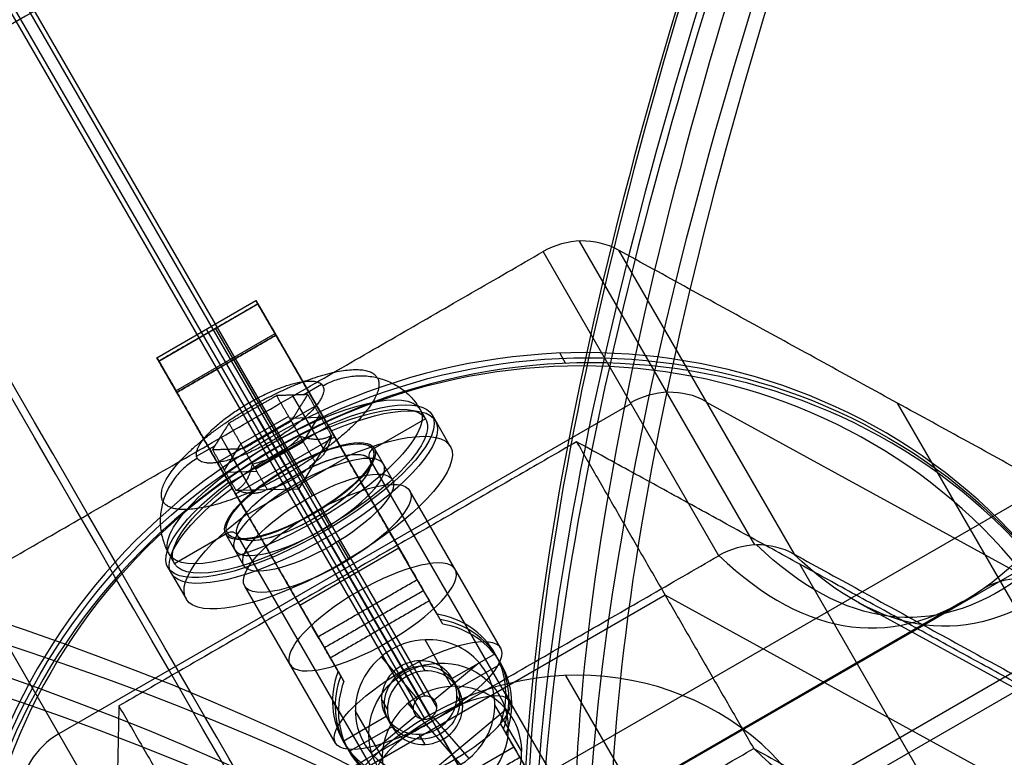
# Model space of a CAD drawing. Header units: millimetres. Extents: x -445 to 449, y -417 to 415.
# Tile 204 of 256: x 140 to 166, y -260 to -241. Entities that reach past the tile are written whole.
import ezdxf

# ---------------------------------------------------------------- set-up
doc = ezdxf.new("R2010")
doc.units = ezdxf.units.MM
doc.header["$MEASUREMENT"] = 0
doc.layers.add('Default', color=7, linetype='Continuous', true_color=0x000000)

msp = doc.modelspace()

# ---------------------------------------------------------------- linework, layer by layer
at = {"layer": 'Default', "color": 9, "true_color": 0xbfbfbf}
for p, q in [((150.577, -258.752, -708.792), (45.852, -77.363, -59.48)), ((150.266, -259.068, -708.753), (45.547, -77.69, -59.48)), ((150.888, -259.042, -708.66), (46.184, -77.69, -59.48)), ((150.577, -259.359, -708.622), (45.879, -78.017, -59.48)), ((184.801, -242.874, -933.787), (119.451, -280.604, -933.787)), ((184.491, -244.864, -928.918), (121.33, -281.331, -928.918)), ((159.225, -254.788, -765.227), (154.623, -246.817, -736.691)), ((158.276, -255.07, -765.318), (153.671, -247.094, -736.767)), ((155.647, -247.053, -736.46), (160.252, -255.029, -765.011)), ((143.546, -249.877, -733.115), (146.144, -248.377, -733.115)), ((143.595, -249.963, -732.495), (146.193, -248.463, -732.495)), ((146.652, -249.257, -732.937), (146.147, -248.382, -733.263)), ((146.453, -248.913, -733.561), (146.291, -248.633, -732.559)), ((147.149, -252.672, -746.517), (145.086, -249.1, -733.729)), ((148.267, -252.055, -744.965), (146.43, -248.873, -733.576)), ((146.431, -248.874, -732.65), (150.131, -255.284, -709.958)), ((144.046, -250.743, -733.115), (146.644, -249.243, -733.115)), ((144.894, -249.213, -732.495), (148.595, -255.622, -709.803)), ((143.549, -249.882, -733.263), (144.054, -250.757, -732.937)), ((154.107, -249.76, -734.901), (154.261, -250.026, -735.853)), ((143.855, -250.413, -733.561), (143.693, -250.133, -732.559)), ((145.37, -250.036, -732.805), (149.07, -256.446, -710.113)), ((147.625, -253.496, -746.21), (145.562, -249.924, -733.422)), ((147.587, -250.876, -739.117), (147.111, -250.052, -739.424)), ((145.669, -253.555, -744.965), (143.832, -250.373, -733.576)), ((143.833, -250.374, -732.65), (147.533, -256.784, -709.958)), ((147.385, -250.848, -749.152), (147.863, -250.572, -749.152)), ((147.093, -250.858, -748.727), (147.765, -252.022, -748.294)), ((155.974, -251.082, -751.042), (140.974, -259.743, -751.042)), ((147.733, -251.129, -743.281), (145.135, -252.629, -743.281)), ((145.966, -251.057, -747.515), (146.065, -251.23, -748.134)), ((172.587, -259.074, -746.131), (157.95, -251.041, -750.735)), ((167.571, -259.045, -762.709), (162.966, -251.069, -734.157)), ((147, -251.416, -747.931), (145.75, -252.138, -747.931)), ((146.061, -251.233, -748.134), (146.732, -252.397, -747.7)), ((147.629, -253.95, -745.808), (146.171, -251.425, -736.767)), ((146.171, -251.425, -736.767), (148.55, -255.546, -735.232)), ((147.026, -251.461, -747.914), (147.843, -251.433, -749.104)), ((147.286, -251.19, -749.918), (147.958, -252.354, -749.485)), ((147.812, -251.379, -749.124), (147.379, -252.073, -750.313)), ((150.448, -251.231, -748.74), (150.59, -251.479, -748.648)), ((150.763, -251.379, -748.648), (151.239, -252.203, -748.341)), ((144.513, -251.552, -739.424), (144.989, -252.376, -739.117)), ((148.044, -251.668, -721.149), (145.445, -253.168, -721.149)), ((148.029, -251.643, -745.119), (148.505, -252.467, -744.812)), ((148.519, -252.491, -721.459), (148.044, -251.668, -721.149)), ((150.59, -251.479, -748.648), (149.205, -252.279, -748.648)), ((145.891, -253.104, -748.295), (145.219, -251.941, -748.728)), ((146.444, -251.898, -750.513), (147.116, -253.061, -750.079)), ((146.449, -251.895, -750.513), (146.549, -252.068, -751.131)), ((147.268, -253.324, -748.668), (148.121, -251.915, -748.924)), ((144.587, -252.463, -749.152), (145.065, -252.187, -749.152)), ((145.745, -252.13, -747.934), (145.312, -252.823, -749.124)), ((148.209, -251.954, -742.974), (145.611, -253.454, -742.974)), ((146.133, -252.802, -750.31), (147.383, -252.081, -750.31)), ((146.655, -252.262, -734.879), (146.494, -251.983, -735.508)), ((146.573, -252.121, -745.123), (146.716, -252.368, -745.031)), ((146.082, -253.436, -749.483), (145.41, -252.273, -749.917)), ((146.647, -252.249, -736.46), (150.692, -259.255, -733.85)), ((153.079, -263.389, -730.734), (146.655, -252.262, -734.879)), ((146.716, -252.368, -745.031), (146.962, -252.794, -746.554)), ((147.268, -253.324, -748.668), (146.732, -252.397, -747.7)), ((149.724, -253.078, -748.341), (149.248, -252.254, -748.648)), ((148.519, -252.491, -721.459), (145.921, -253.991, -721.459)), ((149.127, -252.544, -748.586), (156.441, -265.212, -743.868)), ((145.343, -252.876, -749.104), (146.16, -252.848, -750.293)), ((147.43, -253.605, -746.199), (146.954, -252.78, -746.506)), ((145.907, -253.967, -744.812), (145.431, -253.143, -745.119)), ((145.445, -253.168, -721.149), (145.921, -253.991, -721.459)), ((147.088, -253.012, -746.683), (154.402, -265.68, -741.964)), ((147.268, -253.324, -748.668), (147.116, -253.061, -750.079)), ((147.268, -253.324, -748.668), (145.621, -253.359, -748.924)), ((152.557, -257.486, -746.652), (150.178, -253.365, -748.187)), ((150.009, -258.071, -744.273), (147.629, -253.95, -745.808)), ((147.637, -253.964, -750.742), (147.883, -254.389, -752.264)), ((148.121, -254.801, -750.482), (147.645, -253.977, -750.789)), ((148.105, -254.329, -752.449), (147.836, -253.862, -750.779)), ((147.702, -254.075, -750.49), (155.016, -266.744, -745.771)), ((147.74, -254.142, -752.356), (147.883, -254.389, -752.264)), ((145.394, -254.479, -748.648), (144.008, -255.279, -748.648)), ((145.827, -255.328, -748.341), (145.351, -254.504, -748.648)), ((147.913, -254.442, -752.455), (148.389, -255.266, -752.148)), ((145.662, -254.544, -748.586), (152.977, -267.212, -743.868)), ((148.581, -255.153, -752.142), (148.312, -254.687, -750.472)), ((143.866, -255.031, -748.74), (144.008, -255.279, -748.648)), ((149.894, -254.872, -709.803), (147.296, -256.372, -709.803)), ((150.631, -256.149, -709.098), (149.948, -254.965, -709.539)), ((150.776, -259.401, -765.318), (148.397, -255.28, -750.567)), ((150.776, -259.401, -749.032), (148.397, -255.28, -750.567)), ((165.05, -263.34, -762.188), (160.406, -255.295, -733.39)), ((143.835, -255.379, -748.648), (144.311, -256.203, -748.341)), ((150.009, -258.071, -744.273), (148.55, -255.546, -735.232)), ((150.398, -255.746, -709.972), (150.219, -255.436, -708.862)), ((138.671, -255.755, -736.767), (143.276, -263.731, -765.318)), ((148.227, -259.986, -746.652), (145.848, -255.865, -748.187)), ((164.677, -256.274, -806.037), (141.118, -269.876, -806.037)), ((156.873, -256.104, -749.631), (144.873, -263.032, -749.631)), ((150.614, -256.12, -708.995), (150.969, -256.735, -708.766)), ((150.869, -256.561, -709.357), (150.715, -256.295, -708.405)), ((168.583, -262.53, -745.947), (156.873, -256.104, -749.631)), ((178.015, -265.124, -770.746), (161.943, -256.304, -775.802)), ((147.349, -256.465, -709.539), (148.033, -257.649, -709.098)), ((149.238, -256.737, -708.519), (149.947, -257.965, -708.062)), ((151.046, -256.868, -709.242), (150.893, -256.602, -708.29)), ((147.8, -257.246, -709.972), (147.621, -256.936, -708.862)), ((149.392, -257.003, -709.471), (150.101, -258.231, -709.014)), ((151.283, -258.497, -713.582), (150.577, -257.274, -709.205)), ((167.454, -257.287, -730.12), (155.763, -264.037, -730.12)), ((148.016, -257.62, -708.995), (148.371, -258.235, -708.766)), ((168.117, -257.436, -731.548), (160.756, -261.686, -731.548)), ((148.117, -257.795, -708.405), (148.27, -258.061, -709.357)), ((149.425, -257.72, -709.266), (150.381, -258.828, -708.802)), ((150.577, -258.092, -708.976), (150.423, -257.826, -708.024)), ((150.818, -258.854, -708.724), (151.996, -257.873, -708.808)), ((152.415, -257.639, -707.755), (151.289, -258.289, -707.755)), ((148.295, -258.102, -708.29), (148.448, -258.368, -709.242)), ((152.569, -257.905, -708.707), (151.443, -258.555, -708.707)), ((154.261, -258.213, -733.566), (157.791, -264.328, -755.455)), ((148.151, -258.884, -708.095), (148.304, -259.15, -709.047)), ((149.589, -259.097, -708.855), (149.435, -258.831, -707.903)), ((151.565, -259.014, -708.559), (151.411, -258.748, -707.607)), ((152.696, -258.694, -707.415), (152.85, -258.96, -708.367)), ((149.455, -260.355, -713.358), (148.749, -259.132, -708.98)), ((149.864, -261.461, -712.983), (152.702, -259.096, -713.186)), ((152.435, -261.613, -712.526), (150.131, -258.943, -713.643)), ((153.111, -260.202, -712.811), (152.405, -258.979, -708.433)), ((149.557, -259.289, -707.755), (148.431, -259.939, -707.755)), ((149.157, -260.238, -708.605), (150.335, -259.257, -708.69)), ((150.773, -259.283, -708.612), (151.729, -260.391, -708.148)), ((153.195, -263.591, -764.03), (150.776, -259.401, -749.032)), ((149.711, -259.555, -708.707), (148.585, -260.205, -708.707)), ((150.899, -259.614, -707.448), (151.608, -260.842, -706.991)), ((152.552, -259.476, -707.22), (152.705, -259.742, -708.172)), ((152.629, -259.609, -707.696), (152.984, -260.225, -707.467)), ((150.577, -260.018, -708.438), (150.423, -259.753, -707.486)), ((151.053, -259.88, -708.4), (151.762, -261.107, -707.942)), ((152.883, -260.05, -708.057), (152.73, -259.784, -707.105)), ((152.907, -260.092, -706.991), (150.309, -261.592, -706.991)), ((153.708, -261.479, -707.155), (153.007, -260.264, -707.608))]:
    msp.add_line(p, q, dxfattribs=at)
at = {"layer": 'Default', "color": 9, "true_color": 0xbfbfbf, "extrusion": (-0.153498, 0.265866, 0.951711)}
for centre, radius in [((-0.876, 67.598, -789.971), 16), ((-0.876, 67.598, -768.771), 1.85), ((-0.876, 67.598, -765.971), 1)]:
    msp.add_circle(centre, radius, dxfattribs=at)
at = {"layer": 'Default', "color": 9, "true_color": 0xbfbfbf, "extrusion": (-0.475855, 0.824206, -0.306996)}
for centre, radius in [((-0.876, -802.471, -49.598), 2.25), ((-0.876, -802.471, -53.098), 2.5), ((-0.876, -802.471, -56.983), 2)]:
    msp.add_circle(centre, radius, dxfattribs=at)
at = {"layer": 'Default', "color": 9, "true_color": 0xbfbfbf, "extrusion": (0.839507, -0.468745, 0.274783)}
for centre, radius, start, end in [((-83.21, -806.881, 51.984), 79.9, 14.94675, 154.46812), ((-83.21, -806.881, 51.984), 79.9, 14.94675, 154.46812), ((-83.21, -806.881, 51.984), 80.1, 14.9084, 153.98677), ((-83.21, -806.881, 52.884), 81, 17.68616, 152.9454), ((-83.21, -806.881, 53.084), 81, 17.69251, 153.24135), ((-83.21, -806.881, 53.984), 80.1, 15.17278, 156.026), ((-83.21, -806.881, 52.884), 79, 15.12179, 155.77743), ((-83.21, -806.881, 52.884), 79, 15.12179, 155.77743), ((-83.21, -806.881, 53.984), 79, 15.12179, 155.81327)]:
    msp.add_arc(centre, radius, start, end, dxfattribs=at)
at = {"layer": 'Default', "color": 9, "true_color": 0xbfbfbf, "extrusion": (0.866025, 0.5, 0)}
for centre, radius, start, end in [((-106.757, -806.037, -4.244), 197.521, 168.10306, 213.35331), ((-106.757, -806.037, -4.447), 202.521, 168.0287, 213.39784), ((-290.173, -733.115, 0.876), 2, 342.1217, 18.0639), ((-290.173, -733.115, 0.876), 1, 342.1217, 18.0639), ((-297.574, -710.423, 0.876), 2, 18.0639, 72.1217), ((-297.574, -710.423, 0.876), 1, 18.0639, 72.1217)]:
    msp.add_arc(centre, radius, start, end, dxfattribs=at)
at = {"layer": 'Default', "color": 9, "true_color": 0xbfbfbf, "extrusion": (-0.153498, 0.265866, 0.951711)}
for centre, radius, start, end in [((-9.536, 52.598, -790.471), 2, 210, 270), ((-0.876, 67.598, -790.471), 16, 180, 0), ((-0.876, 67.598, -788.971), 15.5, 180, 0), ((-0.876, 67.598, -789.471), 16, 180, 360), ((-9.536, 52.598, -805.4), 2, 210, 270), ((-3.076, 49.298, -802.471), 0.2, 270, 0), ((1.324, 49.298, -802.471), 0.2, 180, 270), ((-0.876, 67.598, -765.471), 2.3, 130.7057, 229.2943), ((-0.876, 67.598, -765.999), 2.3, 130.7057, 229.2943), ((-0.876, 67.598, -766.471), 2.3, 130.7057, 229.2943), ((-0.876, 67.598, -788.971), 15.5, 0, 180), ((-0.876, 67.598, -790.471), 7.5, 180, 0), ((-0.876, 67.598, -766.471), 1.85, 241.2125, 10.2818), ((-0.876, 67.598, -766.471), 1.85, 190.2818, 241.2125), ((-0.876, 67.598, -789.471), 16, 61.2125, 180), ((-0.876, 67.598, -790.471), 16, 61.2125, 180), ((-0.876, 67.598, -766.471), 1.85, 10.2818, 190.2818), ((-0.876, 67.598, -765.471), 1, 241.2125, 270), ((-0.876, 67.598, -765.471), 1, 90, 241.2125), ((-0.876, 67.598, -765.471), 2.3, 310.7057, 49.2943), ((-0.876, 67.598, -765.471), 1, 270, 90), ((-0.876, 67.598, -766.471), 1, 241.2125, 270), ((-0.876, 67.598, -766.471), 1, 90, 241.2125), ((-0.876, 67.598, -765.943), 2.3, 310.7057, 49.2943), ((-0.876, 67.598, -766.471), 2.3, 310.7057, 49.2943), ((-0.876, 67.598, -766.471), 1, 270, 90), ((-0.876, 67.598, -771.071), 1.85, 241.2125, 10.2818), ((-0.876, 67.598, -771.071), 1.85, 190.2818, 241.2125), ((-0.876, 67.598, -766.471), 0.315, 241.2125, 10.2818), ((-0.876, 67.598, -766.471), 0.315, 10.2818, 190.2818), ((-0.876, 67.598, -766.471), 0.315, 190.2818, 241.2125), ((-0.876, 67.598, -771.071), 1.85, 10.2818, 190.2818), ((7.785, 52.598, -805.471), 2, 270, 330)]:
    msp.add_arc(centre, radius, start, end, dxfattribs=at)
at = {"layer": 'Default', "color": 9, "true_color": 0xbfbfbf, "extrusion": (0.014337, 0.961422, -0.274702)}
for centre, radius, start, end in [((-82.534, -800.781, -50.983), 80, 10.8894, 158.78461), ((-82.534, -800.781, -51.983), 81, 13.4419, 157.66976), ((-82.534, -800.781, -51.983), 79, 10.84081, 160.36744), ((-82.534, -800.781, -52.983), 80, 10.71711, 160.10855)]:
    msp.add_arc(centre, radius, start, end, dxfattribs=at)
at = {"layer": 'Default', "color": 9, "true_color": 0xbfbfbf, "extrusion": (0.866025, 0.5, -2.51077e-13)}
msp.add_arc((-290.173, -733.115, 2.376), 2, 342.1217, 18.0639, dxfattribs=at)
at = {"layer": 'Default', "color": 9, "true_color": 0xbfbfbf, "extrusion": (0.866025, 0.5, -1.91319e-13)}
msp.add_arc((-290.173, -733.115, 2.376), 1, 342.1217, 18.0639, dxfattribs=at)
at = {"layer": 'Default', "color": 9, "true_color": 0xbfbfbf, "extrusion": (0.866025, 0.5, 1.88627e-13)}
msp.add_arc((-290.173, -733.115, -0.624), 2, 342.1217, 18.0639, dxfattribs=at)
at = {"layer": 'Default', "color": 9, "true_color": 0xbfbfbf, "extrusion": (-0.475855, 0.824206, -0.306996)}
for centre, radius, start, end in [((-0.876, -802.471, -48.798), 3.8, 270, 180), ((-0.876, -802.471, -49.098), 4, 112.0243, 67.9757), ((-0.876, -802.471, -49.283), 4, 112.0243, 67.9757), ((-0.876, -802.471, -49.098), 3.8, 90, 180), ((-0.876, -802.471, -48.798), 3.8, 180, 270), ((-0.876, -802.471, -49.098), 3.8, 180, 270), ((-0.876, -802.471, -50.098), 4, 112.0243, 67.9757), ((-0.876, -802.471, -49.098), 2.25, 90, 270), ((-0.876, -802.471, -49.098), 2.2, 151.3793, 309.8969), ((-0.876, -802.471, -49.098), 2.2, 90, 270), ((-0.876, -802.471, -49.098), 3.8, 270, 90), ((-0.876, -802.471, -49.298), 2, 0, 180), ((-0.876, -802.471, -49.298), 2, 11.2892, 0), ((-0.876, -802.471, -49.298), 2, 180, 270), ((-0.876, -802.471, -49.098), 2.25, 0, 90), ((-0.876, -802.471, -49.098), 2.2, 360, 90), ((-0.876, -802.471, -50.098), 2.25, 90, 270), ((-0.876, -802.471, -50.598), 2.5, 360, 180), ((-0.876, -802.471, -50.598), 2.5, 180, 360), ((-0.876, -802.471, -50.098), 2.25, 360, 90), ((-0.876, -802.471, -49.098), 2.25, 270, 360), ((-0.876, -802.471, -49.098), 2.2, 270, 0), ((-0.876, -802.471, -49.298), 2, 270, 0), ((-0.876, -802.471, -50.098), 2.25, 270, 0), ((-0.876, -802.471, -55.598), 2.5, 360, 180), ((-0.876, -802.471, -55.598), 2.5, 180, 360)]:
    msp.add_arc(centre, radius, start, end, dxfattribs=at)
at = {"layer": 'Default', "color": 9, "true_color": 0xbfbfbf, "extrusion": (0.866025, 0.5, -3.10307e-13)}
msp.add_arc((-290.173, -733.115, -0.624), 1, 342.1217, 18.0639, dxfattribs=at)
at = {"layer": 'Default', "color": 9, "true_color": 0xbfbfbf, "extrusion": (0.866025, 0.5, -1.52101e-14)}
msp.add_arc((-292.597, -746.493, 0.876), 0.2, 252.1217, 342.1217, dxfattribs=at)
at = {"layer": 'Default', "color": 9, "true_color": 0xbfbfbf, "extrusion": (0.866025, 0.5, 1.14353e-14)}
msp.add_arc((-293.948, -750.68, 0.876), 0.2, 342.1217, 72.1217, dxfattribs=at)
at = {"layer": 'Default', "color": 9, "true_color": 0xbfbfbf, "extrusion": (0.866025, 0.5, 9.2415e-13)}
msp.add_arc((-297.574, -710.423, 2.376), 2, 18.0639, 72.1217, dxfattribs=at)
at = {"layer": 'Default', "color": 9, "true_color": 0xbfbfbf, "extrusion": (0.866025, 0.5, 1.69317e-12)}
msp.add_arc((-297.574, -710.423, 2.376), 1, 18.0639, 72.1217, dxfattribs=at)
at = {"layer": 'Default', "color": 9, "true_color": 0xbfbfbf, "extrusion": (0.866025, 0.5, 1.08413e-13)}
msp.add_arc((-297.574, -710.423, -0.624), 2, 18.0639, 72.1217, dxfattribs=at)
at = {"layer": 'Default', "color": 9, "true_color": 0xbfbfbf, "extrusion": (0.866025, 0.5, 1.24484e-12)}
msp.add_arc((-297.574, -710.423, -0.624), 1, 18.0639, 72.1217, dxfattribs=at)
at = {"layer": 'Default', "color": 9, "true_color": 0xbfbfbf, "extrusion": (0.866025, 0.5, 8.89372e-13)}
msp.add_arc((-302.313, -708.894, 2.376), 2, 72.1217, 126.1796, dxfattribs=at)
at = {"layer": 'Default', "color": 9, "true_color": 0xbfbfbf, "extrusion": (0.866025, 0.5, 1.77378e-12)}
msp.add_arc((-302.313, -708.894, 2.376), 1, 72.1217, 126.1796, dxfattribs=at)
at = {"layer": 'Default', "color": 9, "true_color": 0xbfbfbf}
for points, degree in [([(92.358, -257.868, -928.581), (135.736, -232.824, -928.581), (179.113, -207.78, -928.581)], 2), ([(92.385, -259.942, -916.228), (136.641, -234.392, -916.228), (180.896, -208.841, -916.228)], 2), ([(93.04, -262.385, -931.793), (137.862, -236.507, -931.793), (182.684, -210.629, -931.793)], 2), ([(183.115, -211.375, -929.631), (138.293, -237.253, -929.631), (93.471, -263.131, -929.631)], 2), ([(183.482, -215.873, -926.373), (140.105, -240.917, -926.373), (96.727, -265.961, -926.373)], 2), ([(138.671, -255.755, -736.767), (146.171, -251.425, -736.767), (153.671, -247.094, -736.767)], 2), ([(170.285, -255.086, -731.855), (162.966, -251.069, -734.157), (155.647, -247.053, -736.46)], 2), ([(143.594, -249.961, -733.729), (144.893, -249.211, -733.729), (146.192, -248.461, -733.729)], 2), ([(146.192, -248.461, -733.729), (147.111, -250.052, -739.424), (148.029, -251.643, -745.119)], 2), ([(146.668, -249.285, -733.422), (146.43, -248.873, -733.576), (146.192, -248.461, -733.729)], 2), ([(146.193, -248.463, -732.495), (146.431, -248.874, -732.65), (146.669, -249.286, -732.805)], 2), ([(146.193, -248.463, -732.495), (148.044, -251.668, -721.149), (149.894, -254.872, -709.803)], 2), ([(144.07, -250.785, -733.422), (145.369, -250.035, -733.422), (146.668, -249.285, -733.422)], 2), ([(146.669, -249.286, -732.805), (145.37, -250.036, -732.805), (144.071, -250.786, -732.805)], 2), ([(146.668, -249.285, -733.422), (147.587, -250.876, -739.117), (148.505, -252.467, -744.812)], 2), ([(150.369, -255.696, -710.113), (148.519, -252.491, -721.459), (146.669, -249.286, -732.805)], 2), ([(145.431, -253.143, -745.119), (144.513, -251.552, -739.424), (143.594, -249.961, -733.729)], 2), ([(144.07, -250.785, -733.422), (143.832, -250.373, -733.576), (143.594, -249.961, -733.729)], 2), ([(147.296, -256.372, -709.803), (145.445, -253.168, -721.149), (143.595, -249.963, -732.495)], 2), ([(143.595, -249.963, -732.495), (143.833, -250.374, -732.65), (144.071, -250.786, -732.805)], 2), ([(145.907, -253.967, -744.812), (144.989, -252.376, -739.117), (144.07, -250.785, -733.422)], 2), ([(144.071, -250.786, -732.805), (145.921, -253.991, -721.459), (147.771, -257.196, -710.113)], 2), ([(146.686, -250.872, -748.134), (146.061, -251.233, -748.134), (145.436, -251.594, -748.134)], 2), ([(147.502, -250.844, -749.323), (147.094, -250.858, -748.728), (146.686, -250.872, -748.134)], 2), ([(147.304, -251.944, -747.734), (146.995, -251.408, -747.934), (146.686, -250.872, -748.134)], 2), ([(147.069, -251.537, -750.513), (147.286, -251.19, -749.918), (147.502, -250.844, -749.323)], 2), ([(147.502, -250.844, -749.323), (147.812, -251.379, -749.124), (148.121, -251.915, -748.924)], 2), ([(145.436, -251.594, -748.134), (145.219, -251.941, -748.728), (145.002, -252.287, -749.323)], 2), ([(146.054, -252.665, -747.734), (145.745, -252.13, -747.934), (145.436, -251.594, -748.134)], 2), ([(145.819, -252.259, -750.513), (146.444, -251.898, -750.513), (147.069, -251.537, -750.513)], 2), ([(147.069, -251.537, -750.513), (147.379, -252.073, -750.313), (147.688, -252.608, -750.114)], 2), ([(154.55, -252.082, -735.232), (148.55, -255.546, -735.232), (142.55, -259.01, -735.232)], 2), ([(166.261, -258.508, -731.548), (160.406, -255.295, -733.39), (154.55, -252.082, -735.232)], 2), ([(154.55, -252.082, -735.232), (156.873, -256.104, -749.631), (159.195, -260.127, -764.03)], 2), ([(145.002, -252.287, -749.323), (145.411, -252.273, -749.918), (145.819, -252.259, -750.513)], 2), ([(145.002, -252.287, -749.323), (145.312, -252.823, -749.124), (145.621, -253.359, -748.924)], 2), ([(145.819, -252.259, -750.513), (146.129, -252.794, -750.313), (146.438, -253.33, -750.114)], 2), ([(150.369, -255.696, -710.113), (150.131, -255.284, -709.958), (149.894, -254.872, -709.803)], 2), ([(160.252, -255.029, -765.011), (160.25, -255.028, -765.012), (160.248, -255.027, -765.012), (160.247, -255.026, -765.013)], 3), ([(160.252, -255.029, -765.011), (167.571, -259.045, -762.709), (174.89, -263.062, -760.406)], 2), ([(143.276, -263.731, -765.318), (150.776, -259.401, -765.318), (158.276, -255.07, -765.318)], 2), ([(158.282, -255.067, -765.318), (158.28, -255.068, -765.318), (158.278, -255.069, -765.318), (158.276, -255.07, -765.318)], 3), ([(147.771, -257.196, -710.113), (149.07, -256.446, -710.113), (150.369, -255.696, -710.113)], 2), ([(165.228, -255.919, -809.594), (165.508, -255.758, -809.534), (166.151, -255.581, -809.416), (166.806, -255.731, -809.332), (167.097, -255.879, -809.304)], 3), ([(150.538, -255.987, -708.519), (149.238, -256.737, -708.519), (147.939, -257.487, -708.519)], 2), ([(150.691, -256.253, -709.471), (150.614, -256.12, -708.995), (150.538, -255.987, -708.519)], 2), ([(150.538, -255.987, -708.519), (150.715, -256.295, -708.405), (150.893, -256.602, -708.29)], 2), ([(150.691, -256.253, -709.471), (149.392, -257.003, -709.471), (148.093, -257.753, -709.471)], 2), ([(151.046, -256.868, -709.242), (150.869, -256.561, -709.357), (150.691, -256.253, -709.471)], 2), ([(147.296, -256.372, -709.803), (147.533, -256.784, -709.958), (147.771, -257.196, -710.113)], 2), ([(142.252, -265.421, -765.011), (139.95, -261.433, -750.735), (137.647, -257.445, -736.46)], 2), ([(148.295, -258.102, -708.29), (148.117, -257.795, -708.405), (147.939, -257.487, -708.519)], 2), ([(147.939, -257.487, -708.519), (148.016, -257.62, -708.995), (148.093, -257.753, -709.471)], 2), ([(148.093, -257.753, -709.471), (148.27, -258.061, -709.357), (148.448, -258.368, -709.242)], 2), ([(142.55, -259.01, -735.232), (142.406, -265.687, -733.39), (142.261, -272.364, -731.548)], 2), ([(142.55, -259.01, -735.232), (144.873, -263.032, -749.631), (147.195, -267.055, -764.03)], 2), ([(152.907, -260.092, -706.991), (152.73, -259.784, -707.105), (152.552, -259.476, -707.22)], 2), ([(153.061, -260.357, -707.942), (152.883, -260.05, -708.057), (152.705, -259.742, -708.172)], 2), ([(147.195, -267.055, -764.03), (153.195, -263.591, -764.03), (159.195, -260.127, -764.03)], 2), ([(153.061, -260.357, -707.942), (152.984, -260.225, -707.467), (152.907, -260.092, -706.991)], 2), ([(159.195, -260.127, -764.03), (165.05, -263.34, -762.188), (170.906, -266.553, -760.346)], 2), ([(150.463, -261.857, -707.942), (151.762, -261.107, -707.942), (153.061, -260.357, -707.942)], 2)]:
    msp.add_open_spline(points, degree=degree, dxfattribs=at)
for points, knots in [([(158.282, -255.067, -765.318), (160.595, -257.268, -779.856), (165.265, -257.841, -809.624), (171.482, -248.057, -850.389), (176.721, -231.153, -885.673), (179.562, -217.189, -905.327), (180.887, -209.35, -914.635)], [-1314.671432, -1314.671432, -1314.671432, -1314.671432, -1267.486616, -1220.301788, -1184.913167, -1149.524555, -1149.524555, -1149.524555, -1149.524555]), ([(181.494, -209.26, -914.475), (180.211, -217.083, -905.156), (177.45, -231.012, -885.483), (172.322, -247.854, -850.19), (166.199, -257.577, -809.454), (161.568, -256.987, -779.731), (159.267, -254.787, -765.22)], [0, 0, 0, 0, 35.012924, 70.025848, 116.709747, 163.377336, 163.377336, 163.377336, 163.377336]), ([(182.124, -209.324, -914.442), (180.886, -217.161, -905.122), (178.207, -231.121, -885.442), (173.191, -248.021, -850.124), (167.15, -257.801, -809.332), (162.544, -257.227, -779.553), (160.247, -255.026, -765.013)], [-189.353565, -189.353565, -189.353565, -189.353565, -153.964946, -118.576327, -71.391502, -24.206688, -24.206688, -24.206688, -24.206688]), ([(159.195, -260.127, -764.03), (161.365, -262.223, -777.708), (163.517, -262.648, -791.498), (167.716, -260.359, -818.833), (169.766, -257.639, -832.404), (173.684, -249.317, -858.752), (175.539, -243.755, -871.446), (178.995, -230.25, -895.53), (180.596, -222.305, -906.921), (182.054, -213.399, -917.515)], [709.935271, 709.935271, 709.935271, 709.935271, 752.393419, 752.393419, 794.836461, 794.836461, 837.156721, 837.156721, 879.495751, 879.495751, 879.495751, 879.495751]), ([(160.247, -255.026, -765.013), (159.951, -254.863, -765.095), (159.61, -254.78, -765.167), (158.925, -254.794, -765.273), (158.581, -254.892, -765.308), (158.282, -255.067, -765.318)], [-13.64441, -13.64441, -13.64441, -13.64441, -12.578055, -12.578055, -11.511505, -11.511505, -11.511505, -11.511505])]:
    msp.add_open_spline(points, degree=3, knots=knots, dxfattribs=at)
for points, weights, knots in [([(149.326, -250.402, -749.152), (148.828, -249.54, -746.065), (146.019, -251.162, -746.065), (143.21, -252.784, -746.065), (143.708, -253.646, -749.152), (144.206, -254.508, -752.239), (147.015, -252.886, -752.239), (149.824, -251.265, -752.239), (149.326, -250.402, -749.152)], [0.853553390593, 0.603553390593, 0.853553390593, 0.603553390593, 0.853553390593, 0.603553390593, 0.853553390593, 0.603553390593, 0.853553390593], [-3.141593, -3.141593, -3.141593, -1.570796, -1.570796, 0, 0, 1.570796, 1.570796, 3.141593, 3.141593, 3.141593]), ([(146.544, -252.071, -751.131), (144.899, -253.021, -751.131), (144.607, -252.515, -749.323), (144.315, -252.01, -747.515), (145.961, -251.06, -747.515), (147.606, -250.11, -747.515), (147.898, -250.615, -749.323)], [1, 0.707106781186, 1, 0.707106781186, 1, 0.707106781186, 1], [-8.953539, -8.953539, -8.953539, -5.969026, -5.969026, -2.984513, -2.984513, 0, 0, 0])]:
    msp.add_rational_spline(points, weights, degree=2, knots=knots, dxfattribs=at)
for points, weights in [([(147.898, -250.615, -749.323), (149.543, -249.665, -749.323), (150.448, -251.231, -748.74)], [1, 0.707106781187, 1]), ([(147.898, -250.615, -749.323), (148.19, -251.121, -751.131), (146.544, -252.071, -751.131)], [1, 0.707106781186, 1]), ([(145.961, -251.06, -747.515), (145.669, -250.555, -745.707), (146.573, -252.121, -745.123)], [1, 0.707106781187, 1]), ([(146.054, -252.665, -747.734), (146.778, -252.476, -747.671), (147.304, -251.944, -747.734)], [1, 1.15470053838, 1]), ([(148.121, -251.915, -748.924), (147.812, -252.101, -748.265), (147.304, -251.944, -747.734)], [1, 1.15470053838, 1]), ([(148.121, -251.915, -748.924), (148.004, -252.433, -749.455), (147.688, -252.608, -750.114)], [1, 1.15470053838, 1]), ([(146.544, -252.071, -751.131), (146.836, -252.576, -752.94), (147.74, -254.142, -752.356)], [1, 0.707106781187, 1]), ([(144.607, -252.515, -749.323), (142.962, -253.465, -749.323), (143.866, -255.031, -748.74)], [1, 0.707106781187, 1]), ([(145.621, -253.359, -748.924), (145.937, -253.184, -748.265), (146.054, -252.665, -747.734)], [1, 1.15470053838, 1]), ([(147.116, -253.061, -750.079), (147.406, -252.894, -750.079), (147.688, -252.608, -750.114)], [1.07735026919, 1.07735026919, 1]), ([(146.438, -253.33, -750.114), (146.826, -253.229, -750.079), (147.116, -253.061, -750.079)], [1, 1.07735026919, 1.07735026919]), ([(146.438, -253.33, -750.114), (146.129, -253.516, -749.455), (145.621, -253.359, -748.924)], [1, 1.15470053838, 1])]:
    msp.add_rational_spline(points, weights, degree=2, dxfattribs=at)

doc.saveas('drawing.dxf')
